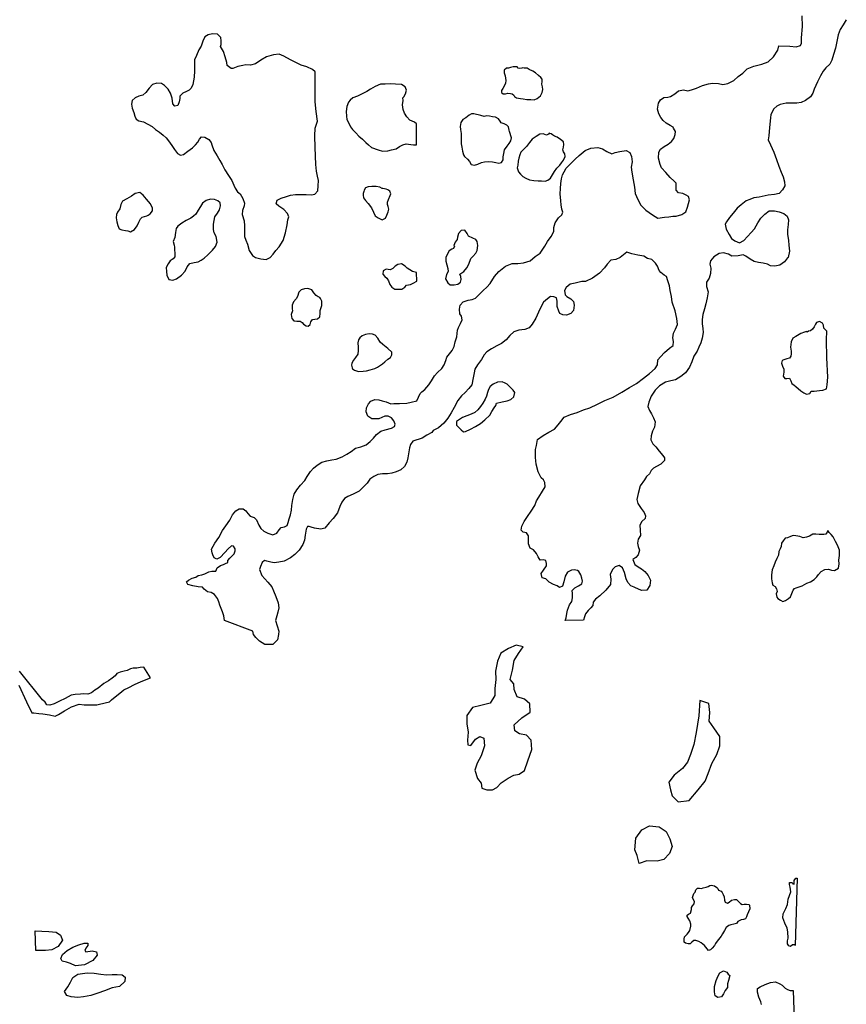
# Model space of a CAD drawing. Extents: x 167040 to 315899, y 721307 to 809380.
# Tile 12 of 20: x 241639 to 253024, y 764331 to 777904. Entities that reach past the tile are written whole.
import ezdxf

# ---------------------------------------------------------------- set-up
doc = ezdxf.new("R2010")
doc.units = 0
doc.layers.add('RPA', color=3, linetype='CONTINUOUS')

msp = doc.modelspace()

# ---------------------------------------------------------------- linework, layer by layer
at = {"layer": 'RPA', "color": 0}
for points in [[(253024, 777904), (252983, 777835), (252938, 777768), (252911, 777693), (252895, 777602), (252874, 777511), (252849, 777426), (252827, 777348), (252796, 777291), (252744, 777238), (252704, 777192), (252669, 777129), (252629, 777049), (252581, 776947), (252565, 776893), (252529, 776839), (252461, 776790), (252404, 776764), (252345, 776755), (252284, 776755), (252195, 776751), (252114, 776736), (252066, 776714), (252026, 776673), (251986, 776598), (251980, 776553), (251972, 776462), (251962, 776364), (251957, 776304), (251949, 776247), (251980, 776180), (252027, 776076), (252061, 775976), (252093, 775883), (252126, 775800), (252153, 775737), (252172, 775667), (252180, 775613), (252147, 775557), (252100, 775508), (252036, 775492), (251948, 775484), (251822, 775456), (251751, 775447), (251697, 775426), (251646, 775406), (251575, 775354), (251521, 775304), (251467, 775239), (251414, 775177), (251373, 775119), (251354, 775086), (251369, 775016), (251411, 774944), (251441, 774887), (251490, 774854), (251552, 774828), (251611, 774861), (251663, 774914), (251715, 774969), (251758, 775019), (251805, 775102), (251847, 775170), (251900, 775223), (251961, 775267), (252034, 775270), (252100, 775257), (252162, 775233), (252210, 775197), (252228, 775144), (252224, 775082), (252215, 775008), (252213, 774946), (252229, 774858), (252234, 774798), (252241, 774712), (252225, 774624), (252213, 774619), (252172, 774568), (252109, 774520), (252039, 774507), (251982, 774513), (251940, 774536), (251879, 774548), (251817, 774555), (251754, 774569), (251700, 774604), (251640, 774646), (251602, 774663), (251534, 774649), (251450, 774645), (251402, 774670), (251332, 774692), (251272, 774682), (251201, 774634), (251152, 774578), (251144, 774534), (251157, 774480), (251155, 774405), (251137, 774342), (251100, 774286), (251097, 774228), (251120, 774151), (251110, 774071), (251088, 773986), (251073, 773920), (251050, 773840), (251039, 773769), (251039, 773712), (251047, 773646), (251053, 773590), (251037, 773514), (251021, 773449), (250994, 773388), (250968, 773335), (250926, 773267), (250896, 773186), (250865, 773113), (250809, 773034), (250746, 772985), (250671, 772938), (250607, 772926), (250532, 772906), (250453, 772855), (250394, 772795), (250338, 772712), (250303, 772632), (250293, 772574), (250312, 772518), (250342, 772472), (250368, 772416), (250390, 772360), (250382, 772287), (250356, 772230), (250337, 772169), (250331, 772113), (250358, 772056), (250400, 772015), (250445, 771955), (250497, 771898), (250521, 771866), (250519, 771828), (250472, 771776), (250411, 771745), (250370, 771722), (250336, 771689), (250315, 771645), (250274, 771606), (250243, 771563), (250187, 771477), (250159, 771371), (250141, 771291), (250153, 771235), (250200, 771167), (250238, 771111), (250258, 771067), (250256, 771028), (250210, 770987), (250179, 770937), (250184, 770865), (250189, 770794), (250157, 770743), (250147, 770689), (250156, 770642), (250177, 770590), (250159, 770528), (250125, 770492), (250083, 770461), (250110, 770394), (250159, 770360), (250204, 770333), (250250, 770296), (250294, 770240), (250326, 770176), (250317, 770105), (250275, 770042), (250210, 770037), (250171, 770049), (250104, 770082), (250057, 770099), (250015, 770144), (249991, 770197), (249968, 770282), (249944, 770349), (249898, 770378), (249840, 770361), (249805, 770326), (249774, 770255), (249780, 770192), (249775, 770120), (249711, 770042), (249631, 769961), (249569, 769916), (249538, 769874), (249532, 769830), (249507, 769797), (249471, 769761), (249431, 769713), (249417, 769671), (249405, 769628), (249150, 769622), (249167, 769657), (249176, 769717), (249185, 769766), (249211, 769838), (249242, 769882), (249252, 769933), (249251, 769995), (249248, 770036), (249285, 770070), (249334, 770099), (249382, 770126), (249391, 770166), (249383, 770206), (249367, 770252), (249340, 770299), (249321, 770311), (249276, 770320), (249238, 770316), (249186, 770286), (249154, 770235), (249134, 770154), (249116, 770094), (249074, 770078), (249040, 770101), (248991, 770117), (248934, 770149), (248884, 770195), (248836, 770212), (248821, 770269), (248855, 770315), (248893, 770375), (248897, 770406), (248886, 770449), (248847, 770460), (248807, 770453), (248782, 770500), (248755, 770544), (248714, 770595), (248669, 770618), (248649, 770678), (248647, 770739), (248647, 770789), (248621, 770829), (248575, 770838), (248544, 770868), (248554, 770924), (248589, 770985), (248635, 771055), (248686, 771127), (248735, 771206), (248755, 771271), (248790, 771324), (248840, 771403), (248877, 771465), (248874, 771523), (248853, 771563), (248822, 771589), (248779, 771673), (248751, 771776), (248745, 771871), (248745, 771977), (248758, 772032), (248770, 772115), (248850, 772172), (248929, 772217), (249006, 772259), (249057, 772320), (249092, 772367), (249140, 772426), (249225, 772462), (249316, 772490), (249405, 772526), (249494, 772554), (249598, 772603), (249698, 772653), (249813, 772701), (249934, 772771), (250038, 772834), (250133, 772891), (250230, 772964), (250315, 773025), (250393, 773096), (250426, 773147), (250428, 773216), (250463, 773255), (250519, 773316), (250587, 773376), (250641, 773411), (250644, 773466), (250634, 773517), (250643, 773583), (250671, 773636), (250700, 773702), (250692, 773785), (250666, 773892), (250626, 774008), (250615, 774089), (250598, 774169), (250587, 774235), (250566, 774304), (250548, 774364), (250515, 774380), (250469, 774417), (250445, 774447), (250426, 774504), (250395, 774546), (250346, 774596), (250287, 774613), (250236, 774643), (250152, 774660), (250072, 774675), (250003, 774700), (249957, 774664), (249910, 774626), (249850, 774599), (249779, 774589), (249732, 774536), (249694, 774481), (249626, 774410), (249530, 774343), (249431, 774296), (249382, 774293), (249292, 774270), (249219, 774257), (249167, 774213), (249145, 774171), (249150, 774112), (249177, 774087), (249232, 774056), (249268, 774018), (249277, 773969), (249266, 773896), (249230, 773853), (249169, 773830), (249119, 773836), (249079, 773852), (249063, 773888), (249043, 773950), (249040, 774023), (249032, 774069), (248994, 774082), (248951, 774087), (248907, 774058), (248855, 774009), (248811, 773932), (248784, 773874), (248749, 773789), (248699, 773708), (248657, 773656), (248597, 773635), (248515, 773622), (248443, 773600), (248389, 773550), (248341, 773493), (248273, 773441), (248212, 773409), (248139, 773368), (248074, 773325), (248035, 773283), (247999, 773220), (247944, 773145), (247906, 773086), (247897, 773036), (247887, 772967), (247866, 772870), (247825, 772818), (247775, 772765), (247723, 772717), (247675, 772653), (247625, 772557), (247583, 772485), (247538, 772409), (247479, 772342), (247407, 772277), (247334, 772240), (247315, 772214), (247245, 772177), (247184, 772137), (247052, 772093), (247022, 772049), (247010, 772003), (246997, 771947), (246986, 771865), (246970, 771804), (246941, 771743), (246889, 771700), (246823, 771670), (246764, 771654), (246703, 771644), (246638, 771645), (246574, 771634), (246519, 771606), (246463, 771568), (246425, 771517), (246364, 771455), (246314, 771403), (246231, 771365), (246158, 771331), (246114, 771303), (246075, 771255), (246050, 771193), (246015, 771108), (245956, 771030), (245900, 770970), (245841, 770896), (245785, 770882), (245700, 770893), (245655, 770907), (245628, 770918), (245601, 770917), (245584, 770879), (245571, 770799), (245560, 770728), (245540, 770669), (245487, 770593), (245428, 770531), (245369, 770487), (245280, 770441), (245206, 770427), (245145, 770418), (245099, 770427), (245045, 770438), (245010, 770451), (244978, 770423), (244957, 770366), (244941, 770323), (244976, 770243), (245055, 770152), (245112, 770086), (245137, 770031), (245166, 769954), (245198, 769865), (245206, 769797), (245194, 769737), (245182, 769688), (245164, 769622), (245208, 769474), (245204, 769428), (245191, 769355), (245125, 769290), (245017, 769289), (244943, 769338), (244891, 769386), (244861, 769430), (244849, 769475), (244462, 769620), (244451, 769688), (244434, 769743), (244413, 769788), (244396, 769833), (244383, 769878), (244364, 769924), (244324, 769982), (244276, 770007), (244226, 770019), (244180, 770053), (244155, 770081), (244097, 770088), (244024, 770100), (243956, 770120), (243937, 770154), (243962, 770180), (244015, 770204), (244064, 770220), (244098, 770240), (244146, 770253), (244190, 770265), (244244, 770291), (244284, 770301), (244341, 770302), (244361, 770347), (244403, 770379), (244444, 770392), (244475, 770406), (244505, 770422), (244508, 770450), (244534, 770481), (244571, 770516), (244593, 770541), (244607, 770583), (244605, 770608), (244584, 770645), (244555, 770653), (244510, 770610), (244464, 770561), (244401, 770490), (244353, 770467), (244317, 770488), (244298, 770525), (244288, 770557), (244281, 770605), (244327, 770686), (244380, 770767), (244433, 770862), (244479, 770928), (244535, 771005), (244572, 771077), (244614, 771133), (244662, 771160), (244716, 771160), (244754, 771133), (244783, 771096), (244812, 771061), (244868, 771041), (244902, 771009), (244932, 770938), (244959, 770888), (245000, 770852), (245059, 770824), (245126, 770805), (245180, 770828), (245214, 770871), (245242, 770902), (245288, 770914), (245324, 770930), (245339, 770975), (245351, 771024), (245367, 771078), (245385, 771141), (245388, 771209), (245401, 771289), (245420, 771365), (245458, 771423), (245509, 771486), (245565, 771550), (245597, 771608), (245645, 771678), (245686, 771720), (245734, 771765), (245799, 771803), (245869, 771825), (245936, 771837), (245996, 771847), (246080, 771880), (246145, 771917), (246206, 771950), (246262, 771996), (246336, 772016), (246411, 772045), (246466, 772089), (246514, 772135), (246553, 772184), (246615, 772230), (246672, 772251), (246762, 772275), (246801, 772295), (246809, 772329), (246794, 772375), (246760, 772415), (246712, 772437), (246669, 772437), (246587, 772401), (246560, 772400), (246487, 772404), (246434, 772438), (246411, 772500), (246417, 772552), (246442, 772609), (246476, 772644), (246529, 772668), (246584, 772664), (246633, 772649), (246687, 772634), (246751, 772608), (246794, 772611), (246871, 772614), (246970, 772620), (247033, 772630), (247108, 772652), (247156, 772750), (247178, 772772), (247221, 772804), (247275, 772870), (247310, 772927), (247353, 772993), (247394, 773039), (247453, 773097), (247486, 773146), (247509, 773206), (247524, 773251), (247560, 773300), (247598, 773346), (247624, 773400), (247637, 773464), (247659, 773534), (247671, 773624), (247681, 773659), (247710, 773715), (247735, 773765), (247725, 773815), (247703, 773851), (247695, 773915), (247704, 773969), (247747, 774015), (247815, 774036), (247873, 774048), (247915, 774064), (247952, 774104), (248022, 774169), (248071, 774218), (248121, 774268), (248177, 774366), (248240, 774433), (248330, 774508), (248421, 774542), (248501, 774541), (248579, 774553), (248672, 774580), (248739, 774638), (248809, 774685), (248871, 774780), (248909, 774846), (248959, 774913), (248997, 774984), (248997, 775040), (249013, 775104), (249059, 775173), (249108, 775216), (249118, 775252), (249106, 775290), (249097, 775353), (249093, 775409), (249085, 775503), (249089, 775578), (249091, 775645), (249102, 775708), (249115, 775764), (249139, 775808), (249168, 775859), (249227, 775916), (249290, 775983), (249343, 776032), (249426, 776099), (249506, 776134), (249600, 776144), (249665, 776124), (249725, 776088), (249796, 776057), (249843, 776072), (249903, 776087), (249992, 776102), (250045, 776075), (250066, 776019), (250076, 775946), (250063, 775871), (250069, 775802), (250089, 775696), (250106, 775595), (250117, 775506), (250155, 775425), (250194, 775348), (250265, 775278), (250357, 775214), (250430, 775168), (250519, 775180), (250579, 775185), (250633, 775194), (250681, 775196), (250759, 775219), (250813, 775253), (250839, 775318), (250853, 775368), (250863, 775421), (250852, 775465), (250820, 775486), (250772, 775506), (250712, 775516), (250679, 775552), (250679, 775599), (250682, 775650), (250654, 775680), (250598, 775729), (250540, 775796), (250481, 775861), (250460, 775906), (250438, 775996), (250444, 776076), (250463, 776118), (250514, 776158), (250573, 776187), (250615, 776224), (250650, 776268), (250669, 776319), (250674, 776363), (250646, 776410), (250639, 776420), (250598, 776445), (250541, 776476), (250501, 776513), (250470, 776557), (250444, 776607), (250424, 776672), (250437, 776754), (250466, 776797), (250509, 776831), (250568, 776834), (250603, 776845), (250662, 776880), (250714, 776922), (250782, 776938), (250842, 776922), (250890, 776937), (250962, 776960), (251044, 776996), (251127, 777018), (251181, 777027), (251263, 777024), (251325, 777011), (251393, 777026), (251474, 777066), (251536, 777122), (251599, 777166), (251661, 777225), (251753, 777263), (251862, 777293), (251947, 777323), (252022, 777394), (252081, 777482), (252094, 777543), (252247, 777538), (252333, 777531), (252393, 777547), (252405, 777579), (252406, 777653), (252422, 777811), (252416, 777957)], [(241625, 768732), (241735, 768502), (241807, 768349), (241835, 768350), (241901, 768339), (241956, 768334), (242050, 768321), (242128, 768305), (242172, 768328), (242257, 768378), (242353, 768431), (242457, 768468), (242526, 768458), (242626, 768458), (242656, 768459), (242700, 768459), (242736, 768468), (242876, 768502), (242904, 768527), (242956, 768569), (243016, 768622), (243074, 768666), (243140, 768700), (243222, 768742), (243313, 768779), (243439, 768830), (243347, 768978), (243297, 768972), (243251, 768963), (243204, 768963), (243165, 768954), (243121, 768934), (243077, 768923), (243022, 768912), (242978, 768892), (242956, 768859), (242912, 768825), (242860, 768789), (242797, 768752), (242720, 768688), (242674, 768663), (242627, 768624), (242578, 768607), (242517, 768612), (242478, 768606), (242401, 768600), (242349, 768594), (242266, 768546), (242187, 768510), (242115, 768471), (242055, 768454), (242013, 768459), (241988, 768497), (241955, 768530), (241636, 768923)], [(251856, 764331), (251848, 764365), (251819, 764429), (251799, 764497), (251799, 764548), (251838, 764573), (251906, 764606), (251979, 764631), (252047, 764639), (252110, 764612), (252140, 764595), (252182, 764552), (252215, 764534), (252249, 764521), (252292, 764521), (252319, 763717)]]:
    msp.add_lwpolyline(points, dxfattribs=at)
for points in [[(245708, 777187), (245673, 777217), (245593, 777254), (245518, 777278), (245432, 777316), (245368, 777352), (245276, 777399), (245215, 777428), (245133, 777418), (245038, 777391), (244961, 777345), (244887, 777297), (244819, 777277), (244755, 777280), (244712, 777272), (244645, 777258), (244577, 777233), (244552, 777229), (244497, 777271), (244493, 777315), (244471, 777391), (244447, 777467), (244407, 777533), (244412, 777561), (244416, 777612), (244410, 777660), (244364, 777703), (244295, 777709), (244236, 777694), (244188, 777666), (244160, 777609), (244137, 777541), (244106, 777490), (244074, 777409), (244048, 777349), (244045, 777277), (244049, 777198), (244044, 777112), (244024, 777011), (243999, 776959), (243974, 776934), (243936, 776916), (243888, 776893), (243843, 776850), (243844, 776816), (243837, 776772), (243817, 776722), (243775, 776712), (243749, 776742), (243738, 776821), (243718, 776892), (243686, 776946), (243635, 776998), (243591, 777023), (243530, 777029), (243470, 777012), (243421, 776962), (243376, 776900), (243337, 776863), (243282, 776848), (243230, 776825), (243190, 776789), (243177, 776741), (243187, 776683), (243210, 776626), (243225, 776572), (243244, 776533), (243281, 776510), (243343, 776495), (243406, 776462), (243463, 776432), (243508, 776391), (243564, 776353), (243616, 776311), (243656, 776273), (243701, 776214), (243745, 776157), (243773, 776114), (243811, 776061), (243855, 776038), (243894, 776047), (243957, 776093), (244019, 776136), (244060, 776181), (244093, 776214), (244117, 776257), (244141, 776287), (244188, 776284), (244244, 776254), (244276, 776213), (244285, 776177), (244313, 776101), (244358, 776029), (244395, 775964), (244427, 775908), (244466, 775832), (244515, 775756), (244561, 775689), (244588, 775624), (244605, 775582), (244637, 775531), (244674, 775505), (244712, 775437), (244736, 775373), (244731, 775337), (244710, 775274), (244701, 775219), (244730, 775129), (244737, 775061), (244737, 774988), (244736, 774913), (244753, 774863), (244778, 774808), (244800, 774723), (244847, 774653), (244887, 774624), (244962, 774608), (245032, 774599), (245091, 774626), (245132, 774671), (245169, 774724), (245215, 774771), (245267, 774862), (245298, 774968), (245323, 775077), (245332, 775144), (245344, 775185), (245328, 775232), (245275, 775289), (245210, 775333), (245173, 775366), (245187, 775418), (245242, 775442), (245315, 775466), (245367, 775484), (245438, 775495), (245502, 775494), (245583, 775495), (245659, 775490), (245706, 775498), (245744, 775544), (245750, 775612), (245755, 775686), (245740, 775746), (245727, 775818), (245716, 775907), (245710, 776143), (245703, 776303), (245709, 776408), (245740, 776504), (245724, 776637), (245711, 776773), (245707, 776895), (245710, 777057), (245711, 777151)], [(248567, 777241), (248555, 777235), (248524, 777230), (248504, 777237), (248490, 777252), (248438, 777253), (248401, 777247), (248372, 777234), (248343, 777234), (248312, 777206), (248314, 777171), (248324, 777129), (248329, 777096), (248336, 777066), (248329, 777028), (248316, 776998), (248292, 776954), (248274, 776929), (248277, 776902), (248296, 776880), (248330, 776880), (248363, 776889), (248398, 776888), (248422, 776883), (248444, 776864), (248456, 776847), (248482, 776825), (248537, 776818), (248572, 776812), (248623, 776805), (248679, 776804), (248725, 776799), (248768, 776817), (248811, 776852), (248834, 776900), (248846, 776942), (248842, 776978), (248833, 777013), (248837, 777052), (248835, 777085), (248817, 777108), (248783, 777136), (248743, 777169), (248705, 777194), (248657, 777217), (248629, 777234), (248589, 777236)], [(247103, 776470), (247078, 776493), (247014, 776520), (246972, 776564), (246938, 776617), (246922, 776665), (246912, 776731), (246919, 776788), (246918, 776825), (246931, 776842), (246953, 776884), (246966, 776931), (246948, 776976), (246898, 777010), (246814, 777015), (246741, 777019), (246673, 777017), (246607, 777013), (246535, 776985), (246471, 776947), (246421, 776912), (246347, 776879), (246290, 776851), (246229, 776826), (246190, 776796), (246166, 776767), (246143, 776708), (246136, 776637), (246139, 776576), (246145, 776528), (246170, 776485), (246194, 776428), (246224, 776389), (246271, 776343), (246312, 776298), (246361, 776256), (246405, 776212), (246445, 776177), (246485, 776140), (246576, 776111), (246636, 776090), (246708, 776096), (246758, 776109), (246826, 776125), (246869, 776154), (246915, 776181), (246963, 776194), (247025, 776184), (247064, 776181), (247106, 776179)], [(247895, 776606), (247864, 776604), (247832, 776586), (247784, 776552), (247744, 776528), (247713, 776485), (247704, 776430), (247710, 776388), (247718, 776337), (247719, 776285), (247720, 776239), (247721, 776191), (247727, 776147), (247740, 776092), (247752, 776039), (247765, 776017), (247807, 775983), (247833, 775947), (247858, 775907), (247904, 775900), (247949, 775910), (247998, 775936), (248042, 775946), (248099, 775947), (248152, 775945), (248195, 775936), (248238, 775926), (248273, 775935), (248298, 775970), (248297, 776012), (248306, 776060), (248318, 776111), (248355, 776160), (248379, 776198), (248404, 776235), (248413, 776273), (248406, 776302), (248393, 776333), (248384, 776361), (248380, 776382), (248371, 776425), (248349, 776451), (248311, 776468), (248271, 776484), (248255, 776505), (248234, 776535), (248193, 776560), (248150, 776566), (248108, 776574), (248075, 776578), (248035, 776570), (247989, 776581), (247954, 776592), (247933, 776598)], [(248933, 776338), (248922, 776328), (248895, 776314), (248850, 776329), (248803, 776325), (248751, 776293), (248697, 776255), (248659, 776211), (248619, 776156), (248576, 776113), (248541, 776077), (248526, 776043), (248512, 775994), (248507, 775954), (248502, 775898), (248489, 775864), (248510, 775807), (248539, 775773), (248571, 775740), (248610, 775721), (248663, 775697), (248720, 775685), (248779, 775682), (248826, 775684), (248875, 775678), (248914, 775690), (248949, 775718), (248977, 775766), (249004, 775810), (249039, 775859), (249078, 775897), (249102, 775930), (249131, 775969), (249153, 776017), (249146, 776054), (249128, 776082), (249118, 776112), (249127, 776147), (249133, 776183), (249128, 776221), (249086, 776253), (249041, 776284), (249004, 776298), (248978, 776317), (248959, 776331), (248940, 776335)], [(246372, 775510), (246369, 775487), (246373, 775450), (246402, 775411), (246438, 775372), (246484, 775309), (246513, 775249), (246536, 775201), (246576, 775172), (246632, 775147), (246677, 775168), (246697, 775210), (246713, 775255), (246722, 775294), (246713, 775328), (246704, 775356), (246705, 775388), (246719, 775426), (246744, 775481), (246753, 775503), (246736, 775538), (246709, 775559), (246688, 775566), (246640, 775578), (246630, 775577), (246599, 775593), (246551, 775605), (246490, 775603), (246438, 775601), (246402, 775587), (246385, 775555), (246379, 775536)], [(243408, 775207), (243436, 775229), (243467, 775269), (243470, 775306), (243439, 775364), (243386, 775428), (243338, 775483), (243296, 775520), (243231, 775507), (243177, 775470), (243116, 775433), (243054, 775404), (243031, 775355), (243017, 775295), (242987, 775250), (242971, 775219), (242970, 775171), (242975, 775118), (242993, 775068), (243010, 775023), (243046, 775009), (243095, 774999), (243129, 774992), (243167, 774981), (243220, 775011), (243257, 775062), (243278, 775113), (243304, 775161), (243326, 775180), (243390, 775202)], [(243775, 774635), (243753, 774608), (243711, 774580), (243682, 774539), (243658, 774486), (243660, 774431), (243665, 774381), (243695, 774322), (243749, 774313), (243800, 774333), (243867, 774383), (243920, 774439), (243948, 774496), (243981, 774542), (244041, 774557), (244096, 774564), (244139, 774589), (244178, 774617), (244229, 774664), (244293, 774726), (244338, 774779), (244358, 774837), (244344, 774913), (244317, 774964), (244308, 775010), (244307, 775083), (244319, 775137), (244326, 775186), (244363, 775235), (244390, 775282), (244404, 775336), (244398, 775377), (244369, 775406), (244324, 775426), (244269, 775429), (244206, 775412), (244159, 775374), (244129, 775328), (244098, 775278), (244067, 775225), (244034, 775195), (243996, 775168), (243933, 775134), (243870, 775099), (243816, 775059), (243796, 775025), (243786, 774972), (243776, 774903), (243754, 774844), (243767, 774795), (243772, 774766), (243777, 774650)], [(247616, 774751), (247591, 774740), (247554, 774717), (247527, 774667), (247508, 774625), (247509, 774577), (247521, 774525), (247537, 774475), (247540, 774434), (247517, 774392), (247504, 774331), (247535, 774278), (247569, 774249), (247623, 774249), (247672, 774260), (247710, 774286), (247721, 774323), (247717, 774362), (247702, 774398), (247756, 774433), (247800, 774482), (247826, 774532), (247851, 774613), (247879, 774638), (247920, 774684), (247938, 774720), (247948, 774793), (247940, 774845), (247923, 774873), (247880, 774892), (247822, 774921), (247801, 774956), (247772, 775001), (247719, 774998), (247683, 774956), (247669, 774908), (247666, 774876), (247639, 774836), (247620, 774792), (247626, 774780)], [(247103, 774420), (247050, 774435), (247013, 774457), (246977, 774477), (246950, 774507), (246896, 774539), (246847, 774531), (246812, 774506), (246777, 774473), (246741, 774456), (246685, 774464), (246645, 774441), (246643, 774398), (246668, 774366), (246695, 774339), (246720, 774302), (246739, 774254), (246766, 774215), (246806, 774191), (246862, 774190), (246904, 774191), (246944, 774215), (246966, 774243), (246993, 774248), (247021, 774253), (247059, 774271), (247107, 774300)], [(245773, 774074), (245750, 774083), (245723, 774104), (245689, 774137), (245663, 774178), (245609, 774200), (245562, 774195), (245517, 774182), (245482, 774149), (245466, 774088), (245445, 774057), (245410, 774015), (245394, 773968), (245392, 773919), (245395, 773890), (245377, 773840), (245389, 773786), (245414, 773755), (245456, 773748), (245501, 773747), (245529, 773730), (245547, 773705), (245584, 773684), (245612, 773681), (245641, 773700), (245651, 773741), (245672, 773772), (245702, 773776), (245741, 773781), (245773, 773809), (245777, 773852), (245776, 773893), (245787, 773924), (245802, 773966), (245800, 774026), (245783, 774062)], [(252486, 773597), (252477, 773605), (252447, 773597), (252399, 773578), (252327, 773536), (252290, 773512), (252266, 773462), (252256, 773389), (252264, 773333), (252265, 773298), (252262, 773267), (252240, 773238), (252206, 773229), (252163, 773216), (252140, 773208), (252132, 773170), (252147, 773127), (252166, 773086), (252162, 773045), (252156, 772989), (252180, 772958), (252205, 772959), (252243, 772961), (252262, 772925), (252273, 772887), (252305, 772867), (252328, 772848), (252397, 772787), (252439, 772761), (252474, 772740), (252523, 772749), (252541, 772782), (252581, 772784), (252657, 772794), (252701, 772797), (252750, 772817), (252759, 772869), (252770, 772977), (252757, 773244), (252752, 773493), (252754, 773611), (252734, 773632), (252713, 773651), (252709, 773692), (252695, 773721), (252657, 773742), (252615, 773731), (252600, 773708), (252584, 773671), (252561, 773640), (252530, 773616), (252505, 773612)], [(246222, 773089), (246251, 773071), (246305, 773055), (246369, 773059), (246415, 773063), (246465, 773077), (246529, 773094), (246565, 773116), (246608, 773143), (246636, 773161), (246667, 773187), (246711, 773225), (246746, 773246), (246765, 773286), (246765, 773323), (246708, 773370), (246643, 773425), (246606, 773460), (246572, 773513), (246533, 773556), (246497, 773568), (246451, 773573), (246400, 773564), (246357, 773544), (246323, 773520), (246304, 773490), (246298, 773448), (246301, 773392), (246303, 773342), (246296, 773292), (246266, 773248), (246239, 773212), (246216, 773170), (246207, 773140), (246219, 773106)], [(248092, 772792), (248081, 772763), (248067, 772713), (248050, 772672), (248017, 772617), (247988, 772573), (247948, 772528), (247907, 772491), (247856, 772466), (247798, 772443), (247740, 772418), (247695, 772393), (247656, 772363), (247657, 772316), (247697, 772273), (247718, 772249), (247750, 772221), (247780, 772226), (247846, 772259), (247917, 772296), (247984, 772339), (248046, 772390), (248114, 772454), (248143, 772504), (248174, 772554), (248196, 772587), (248208, 772616), (248284, 772634), (248354, 772651), (248404, 772667), (248443, 772704), (248458, 772764), (248436, 772799), (248396, 772840), (248352, 772880), (248327, 772895), (248283, 772913), (248219, 772905), (248159, 772878), (248119, 772849), (248100, 772817), (248093, 772793)], [(252768, 770863), (252759, 770839), (252742, 770814), (252715, 770809), (252652, 770808), (252605, 770813), (252564, 770810), (252518, 770784), (252476, 770770), (252431, 770761), (252383, 770779), (252331, 770788), (252292, 770792), (252257, 770779), (252216, 770762), (252183, 770755), (252153, 770720), (252134, 770688), (252127, 770643), (252112, 770612), (252096, 770572), (252091, 770523), (252067, 770476), (252044, 770426), (252027, 770374), (252005, 770319), (251994, 770252), (251996, 770196), (252003, 770142), (252011, 770107), (252043, 770090), (252064, 770058), (252071, 770022), (252060, 769990), (252067, 769944), (252080, 769924), (252118, 769900), (252151, 769885), (252188, 769898), (252229, 769924), (252255, 769948), (252272, 769994), (252292, 770038), (252310, 770061), (252335, 770073), (252417, 770101), (252481, 770135), (252532, 770157), (252583, 770185), (252618, 770226), (252641, 770255), (252677, 770296), (252728, 770325), (252777, 770328), (252819, 770317), (252861, 770312), (252916, 770343), (252927, 770401), (252922, 770453), (252930, 770516), (252930, 770590), (252901, 770659), (252877, 770709), (252844, 770773), (252815, 770809), (252790, 770834)], [(248373, 769236), (248267, 769172), (248218, 769063), (248192, 768924), (248196, 768809), (248183, 768686), (248185, 768586), (248120, 768483), (247991, 768452), (247874, 768425), (247799, 768313), (247797, 768197), (247816, 768084), (247808, 767974), (247813, 767909), (247851, 767897), (247916, 767985), (247978, 768025), (248034, 767998), (248039, 767893), (247993, 767758), (247939, 767655), (247906, 767560), (247946, 767446), (247994, 767378), (248005, 767313), (248072, 767290), (248153, 767287), (248209, 767319), (248270, 767385), (248366, 767449), (248443, 767492), (248519, 767504), (248594, 767553), (248638, 767687), (248692, 767842), (248685, 767974), (248621, 768042), (248524, 768061), (248460, 768099), (248448, 768186), (248556, 768282), (248668, 768358), (248665, 768472), (248592, 768536), (248489, 768569), (248450, 768670), (248443, 768750), (248394, 768811), (248427, 768936), (248450, 769070), (248508, 769166), (248573, 769261), (248476, 769284)], [(251006, 768521), (250993, 768308), (250956, 768078), (250923, 767915), (250878, 767777), (250838, 767671), (250766, 767581), (250654, 767490), (250582, 767393), (250601, 767290), (250626, 767205), (250707, 767122), (250860, 767141), (250984, 767290), (251082, 767406), (251121, 767511), (251173, 767651), (251243, 767775), (251284, 767894), (251281, 768021), (251200, 768143), (251137, 768235), (251145, 768354), (251130, 768480)], [(250172, 766273), (250142, 766383), (250111, 766462), (250124, 766620), (250207, 766738), (250316, 766793), (250445, 766779), (250541, 766714), (250593, 766612), (250628, 766505), (250587, 766410), (250511, 766328), (250419, 766303), (250276, 766310)], [(252322, 765142), (252317, 765149), (252283, 765149), (252257, 765128), (252232, 765137), (252215, 765163), (252216, 765205), (252225, 765244), (252217, 765329), (252210, 765380), (252177, 765452), (252152, 765525), (252153, 765580), (252192, 765652), (252214, 765707), (252223, 765779), (252241, 765829), (252259, 765884), (252251, 765948), (252243, 765982), (252244, 766012), (252277, 766012), (252286, 765994), (252307, 765986), (252308, 766037), (252329, 766070), (252346, 766070)], [(251695, 765646), (251660, 765565), (251651, 765536), (251634, 765510), (251608, 765502), (251578, 765494), (251531, 765474), (251514, 765444), (251476, 765436), (251433, 765428), (251407, 765420), (251369, 765391), (251347, 765349), (251317, 765302), (251299, 765273), (251265, 765227), (251247, 765201), (251221, 765168), (251208, 765142), (251178, 765104), (251152, 765084), (251127, 765075), (251106, 765097), (251072, 765144), (251026, 765179), (250992, 765196), (250954, 765209), (250925, 765210), (250899, 765189), (250873, 765164), (250848, 765164), (250810, 765173), (250789, 765190), (250789, 765229), (250798, 765262), (250832, 765296), (250850, 765321), (250867, 765351), (250885, 765410), (250885, 765435), (250869, 765482), (250844, 765517), (250831, 765542), (250832, 765559), (250849, 765572), (250879, 765588), (250892, 765639), (250893, 765665), (250906, 765690), (250931, 765715), (250932, 765749), (250915, 765783), (250907, 765805), (250925, 765860), (250942, 765876), (250951, 765910), (250973, 765931), (251002, 765931), (251032, 765930), (251053, 765939), (251096, 765947), (251121, 765955), (251147, 765967), (251164, 765975), (251207, 765966), (251240, 765940), (251253, 765927), (251265, 765906), (251299, 765889), (251316, 765871), (251328, 765846), (251340, 765812), (251348, 765765), (251356, 765739), (251390, 765726), (251412, 765738), (251442, 765768), (251484, 765776), (251510, 765775), (251543, 765745), (251569, 765719), (251590, 765706), (251619, 765714), (251649, 765714), (251683, 765705), (251691, 765697)], [(241854, 765343), (241942, 765340), (242042, 765333), (242142, 765325), (242200, 765283), (242227, 765215), (242167, 765129), (242083, 765083), (241994, 765073), (241860, 765075)], [(242207, 764961), (242229, 765018), (242293, 765072), (242372, 765121), (242455, 765153), (242527, 765175), (242578, 765173), (242576, 765141), (242552, 765105), (242535, 765072), (242551, 765053), (242637, 765068), (242695, 765053), (242708, 765007), (242648, 764936), (242531, 764877), (242407, 764860), (242341, 764892), (242282, 764913), (242226, 764925)], [(242258, 764510), (242301, 764574), (242338, 764635), (242371, 764699), (242442, 764747), (242570, 764766), (242663, 764761), (242755, 764745), (242833, 764737), (242911, 764741), (242980, 764743), (243052, 764739), (243091, 764706), (243085, 764647), (243012, 764576), (242913, 764560), (242806, 764518), (242714, 764487), (242618, 764451), (242518, 764436), (242441, 764426), (242349, 764434), (242288, 764451)], [(251331, 764792), (251378, 764775), (251399, 764749), (251420, 764728), (251402, 764660), (251388, 764613), (251388, 764562), (251357, 764520), (251331, 764478), (251305, 764436), (251254, 764424), (251220, 764450), (251208, 764505), (251209, 764577), (251232, 764658), (251258, 764725), (251284, 764763)]]:
    msp.add_lwpolyline(points, close=True, dxfattribs=at)

doc.saveas('drawing.dxf')
